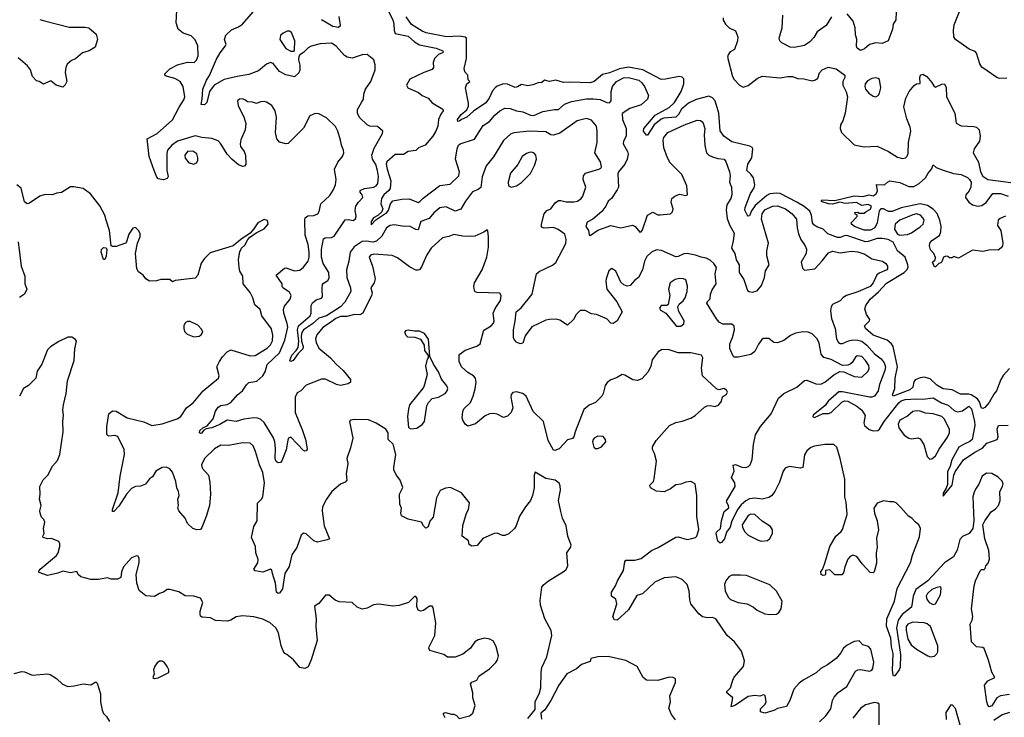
# Model space of a CAD drawing. Extents: x 2133461 to 2293071, y 753526 to 916327.
# Tile 97 of 256: x 2169967 to 2177694, y 818273 to 823750. Entities that reach past the tile are written whole.
import ezdxf

# ---------------------------------------------------------------- set-up
doc = ezdxf.new("R2010")
doc.units = 0

msp = doc.modelspace()

# ---------------------------------------------------------------- linework, layer by layer
at = {"layer": '0CON10XD'}
for points in [[(2176846.7, 823875), (2176841.7, 823748.3), (2176822, 823715), (2176815.8, 823675), (2176782.5, 823585), (2176735.9, 823564.1), (2176685, 823567.5), (2176635, 823555.8), (2176597.8, 823522.2), (2176565, 823509.2), (2176540, 823525), (2176533, 823543), (2176537, 823597), (2176525, 823630), (2176524, 823685), (2176507.4, 823737.4), (2176461.2, 823795)], [(2177445, 823508), (2177417.7, 823517.7), (2177310, 823595), (2177298.8, 823615), (2177295.7, 823665), (2177301.3, 823708.7), (2177370, 823885)], [(2172072.5, 820447.5), (2172057.5, 820372.5), (2172024.6, 820285.4), (2172015, 820274.5), (2171995, 820270.5), (2171981.1, 820281.1), (2171972.6, 820302.6), (2171973.9, 820385), (2171968.8, 820435), (2171957.9, 820467.9), (2171885, 820586.7), (2171860.5, 820610.5), (2171835, 820622.5), (2171805, 820624.4), (2171725, 820614), (2171665, 820595.8), (2171595, 820606.8), (2171538.3, 820571.7), (2171475, 820545.5), (2171431.7, 820538.3), (2171412.5, 820527.5), (2171395, 820504.2), (2171385, 820500), (2171377.5, 820505), (2171381.2, 820525), (2171405, 820545.7), (2171438.3, 820561.7), (2171484.4, 820615.6), (2171504.2, 820675.8), (2171525, 820708.2), (2171545, 820721.9), (2171595, 820729.7), (2171623.3, 820745), (2171676, 820804), (2171715, 820835.8), (2171746.2, 820883.8), (2171765, 820901.4), (2171827.8, 820912.2), (2171876.5, 820955), (2171892.7, 820985), (2171908.5, 821041.5), (2172005, 821134.6), (2172048.9, 821235), (2172071.8, 821335), (2172067.3, 821365), (2172038.9, 821445), (2172037.5, 821475), (2172045, 821500.8), (2172090, 821555), (2172097.1, 821585), (2172085, 821610), (2172033.3, 821645), (2172026.7, 821655), (2172025.9, 821675.9), (2171980, 821745), (2172045, 821800), (2172055, 821802), (2172125, 821777.5), (2172165, 821783.8), (2172193.8, 821806.2), (2172230.4, 821855), (2172238.7, 821885), (2172238.7, 821925), (2172230.8, 821985), (2172207.7, 822057.7), (2172203.8, 822175), (2172206.7, 822195), (2172229.6, 822210.4), (2172275, 822212.3), (2172305.7, 822225), (2172318.1, 822245), (2172331.4, 822305), (2172399.8, 822370.2), (2172427.4, 822412.6), (2172445, 822454.2), (2172449.7, 822495), (2172437.3, 822575), (2172465, 822632.5), (2172500.8, 822675), (2172510, 822705), (2172509.2, 822725), (2172491.4, 822765), (2172485.7, 822805), (2172464.3, 822875), (2172445, 822911.2), (2172375, 822980), (2172315, 823010.8), (2172285, 823012.5), (2172245, 822993.8), (2172195, 822898.6), (2172075, 822778.6), (2172055, 822774), (2172005, 822788.8), (2171985.8, 822815), (2171974.4, 822865), (2171981.9, 822985), (2171972, 823035), (2171946, 823075), (2171905, 823102), (2171885, 823108.8), (2171855.8, 823104.2), (2171825, 823091.2), (2171795, 823102), (2171755, 823106), (2171735, 823120.8), (2171712.7, 823127.3), (2171693.1, 823126.9), (2171677.7, 823112.3), (2171682, 823075), (2171729.5, 822979.5), (2171741.2, 822935), (2171737.5, 822885), (2171703.6, 822806.4), (2171697.5, 822775), (2171700, 822755), (2171728, 822715), (2171740, 822685), (2171741.2, 822615), (2171730.7, 822599.3), (2171717, 822597), (2171685, 822610), (2171635, 822652.5), (2171595, 822694), (2171546.9, 822775), (2171525, 822798.1), (2171475, 822818.1), (2171395.6, 822824.4), (2171345, 822836.9), (2171206.5, 822795), (2171162, 822765), (2171128.2, 822725), (2171121.2, 822698.8), (2171121.3, 822565), (2171131.7, 822518.3), (2171125, 822502.2), (2171095, 822491.5), (2171055, 822500.8), (2171043.7, 822513.7), (2171023.6, 822565), (2170982.1, 822675), (2170968.1, 822815), (2171045, 822857.3), (2171165, 822963.3), (2171217.4, 823062.6), (2171255, 823120), (2171262.9, 823145), (2171248.9, 823225), (2171225.2, 823265.2), (2171185, 823288.2), (2171117.3, 823307.3), (2171106.7, 823315), (2171106.2, 823325), (2171145.8, 823365), (2171205, 823394.5), (2171285, 823417.5), (2171335.5, 823414.5), (2171355, 823432), (2171367.9, 823465), (2171365.4, 823545), (2171345, 823592.5), (2171312.1, 823622.1), (2171250, 823645), (2171212, 823675), (2171195.7, 823725), (2171199.4, 823825)], [(2172336.5, 821886.5), (2172335.6, 821944.4), (2172351.3, 822028.7), (2172365, 822037.9), (2172415, 822040.8), (2172435, 822051.1), (2172522.6, 822177.4), (2172545, 822180.9), (2172585, 822173.3), (2172603.6, 822186.3), (2172608.6, 822205), (2172600, 822255), (2172605.2, 822284.8), (2172625, 822317.8), (2172660.9, 822355), (2172655.6, 822375), (2172638.6, 822395), (2172640, 822410), (2172673.3, 822425), (2172745, 822434.7), (2172765.4, 822445), (2172778.8, 822465), (2172782, 822518), (2172775.9, 822565), (2172762.1, 822612.1), (2172735.8, 822655), (2172731.1, 822685), (2172748.6, 822741.4), (2172814.3, 822855), (2172817.1, 822875), (2172775, 822911.4), (2172715, 822914.4), (2172695, 822923.3), (2172635, 822982.9), (2172619.1, 823015), (2172617.5, 823045), (2172650.7, 823099.3), (2172666.5, 823125), (2172668.1, 823165), (2172680.6, 823205), (2172723.3, 823265), (2172757.5, 823355), (2172757.1, 823395), (2172745.6, 823435), (2172695, 823476), (2172655, 823474.4), (2172575, 823447.5), (2172536.2, 823455), (2172515, 823469.5), (2172451.3, 823541.3), (2172414.6, 823564.6), (2172325, 823560), (2172255, 823543.2), (2172230.1, 823529.9), (2172195, 823492.9), (2172165.8, 823474.2), (2172157.7, 823462.3), (2172155.8, 823435), (2172166.2, 823393.8), (2172166.1, 823353.9), (2172158.3, 823331.7), (2172125, 823300), (2172055, 823317.5), (2172005, 823344.2), (2171955.5, 823405.5), (2171935, 823414.2), (2171905, 823401.9), (2171841.7, 823348.3), (2171765, 823320), (2171675, 823303.2), (2171570.6, 823279.4), (2171493.8, 823236.2), (2171456, 823185), (2171435, 823100), (2171418.2, 823081.8), (2171390, 823085), (2171400, 823125), (2171403.3, 823205), (2171432.9, 823275), (2171457.3, 823312.8), (2171510.5, 823439.5), (2171539.3, 823490.7), (2171583.3, 823545), (2171586.7, 823555), (2171574.2, 823595), (2171585, 823628.8), (2171630.6, 823669.4), (2171685, 823692.9), (2171716.1, 823713.9), (2171800.8, 823815)], [(2172335, 823751.5), (2172425, 823699.6), (2172468.1, 823691.9), (2172485.5, 823705), (2172473.8, 823773.8)], [(2172856.5, 823825), (2172895, 823749.2), (2172903.9, 823715), (2172905.3, 823665), (2172915, 823642.5), (2173015, 823620.6), (2173065.6, 823575.6), (2173105, 823552.5), (2173235.6, 823525.6), (2173287.5, 823505), (2173290, 823495), (2173285, 823490), (2173252.7, 823477.3), (2173222.9, 823445), (2173211.9, 823415), (2173214.4, 823375), (2173205, 823359.4), (2173138, 823335), (2173027.9, 823282.1), (2173003.8, 823235), (2173014.3, 823214.3), (2173097.4, 823177.4), (2173125, 823154.3), (2173172.5, 823135), (2173205, 823096.7), (2173288.3, 823048.3), (2173290, 823035), (2173271.9, 823008.1), (2173254.7, 822965.3), (2173248.1, 822915), (2173233.6, 822875), (2173209.1, 822835), (2173148.9, 822765), (2173096.2, 822745), (2173075, 822723.1), (2173015, 822716.2), (2172979.5, 822690.5), (2172915, 822691.8), (2172848.9, 822635), (2172844, 822615), (2172850, 822575), (2172880.2, 822485), (2172874.3, 822425), (2172865, 822408), (2172825.4, 822375), (2172806.9, 822345), (2172800.6, 822305), (2172816.9, 822265), (2172808.6, 822241.4), (2172778.3, 822211.7), (2172743.1, 822195), (2172724.4, 822164.4), (2172725, 822140), (2172761.7, 822178.3), (2172849.2, 822235), (2172861.8, 822255), (2172876, 822304), (2172895, 822327.9), (2172965, 822341.2), (2173022.4, 822342.4), (2173095, 822314.2), (2173107.4, 822322.6), (2173132.2, 822347.8), (2173265, 822447.5), (2173345, 822459.2), (2173412.9, 822525), (2173417.9, 822555), (2173387.5, 822655), (2173399.5, 822735), (2173411.2, 822765), (2173425, 822775.2), (2173535, 822811.2), (2173605, 822918.6), (2173655, 822951.5), (2173695, 823001.5), (2173735, 823035.4), (2173775, 823054.4), (2173815, 823053.6), (2173865, 823033.5), (2173915, 823026.7), (2173975, 823001.1), (2174001.4, 822998.6), (2174072, 823028), (2174165, 823044.5), (2174195, 823044.5), (2174243.4, 823086.6), (2174298.2, 823108.2)], [(2177735, 821011.9), (2177684.7, 820955.3), (2177667.3, 820925), (2177633.8, 820835), (2177611.3, 820808.7), (2177575.6, 820745), (2177541.5, 820705), (2177525, 820696.2), (2177515, 820699.5), (2177499.1, 820749.1), (2177482.7, 820772.7), (2177435.1, 820805.1), (2177415, 820810.4), (2177349.8, 820809.8), (2177285, 820843.1), (2177215, 820851.3), (2177165, 820879.6), (2177111.2, 820931.2), (2177065, 820942.5), (2177035, 820938.8), (2176995, 820921.1), (2176984.1, 820905.9), (2176976.5, 820865), (2176953.1, 820845), (2176822, 820795), (2176817.1, 820805), (2176834.3, 820855), (2176837.6, 820935), (2176854.8, 821025), (2176821.2, 821185), (2176808.9, 821205), (2176774.8, 821234.8), (2176665, 821273.1), (2176604.3, 821325), (2176598, 821345), (2176635.6, 821384.4), (2176638, 821395), (2176612.9, 821435), (2176598.8, 821478.8), (2176607.8, 821505), (2176640.3, 821555), (2176706.5, 821613.5), (2176769.6, 821680.4), (2176907.2, 821765), (2176928.7, 821785), (2176938.4, 821805), (2176938.1, 821825), (2176916.2, 821885), (2176857.1, 821935), (2176822, 822002), (2176783.1, 822023.1), (2176735, 822033.1), (2176695, 822033), (2176625, 822008.1), (2176605, 822006.7), (2176465, 822053.4), (2176444.8, 822055.2), (2176405, 822040.5), (2176385, 822040.8), (2176309.9, 822069.9), (2176273.1, 822105), (2176223, 822123), (2176198.5, 822138.5), (2176188.6, 822155), (2176180.2, 822215), (2176166.9, 822246.9), (2176123.3, 822283.3), (2176065, 822316.9), (2175935, 822384.8), (2175905, 822388.3), (2175855, 822381.6), (2175830.9, 822369.1), (2175737.7, 822292.3), (2175710, 822250), (2175695, 822210), (2175685, 822208.5), (2175675, 822217.8), (2175657.6, 822255), (2175660, 822275), (2175701.8, 822385), (2175730.8, 822429.2), (2175737.3, 822452.8), (2175725, 822509.5), (2175706.1, 822536.1), (2175673.8, 822565), (2175680.9, 822615), (2175712.5, 822665), (2175721.2, 822735), (2175715.9, 822745.9), (2175697, 822757), (2175555, 822790.9), (2175493.3, 822835), (2175465, 822876.2), (2175454.8, 823015), (2175425, 823113.8), (2175405, 823137.1), (2175375, 823148.5), (2175275, 823122.9), (2175216.1, 823093.9), (2175161.6, 823048.4), (2175138.1, 823005), (2175115, 822985.3), (2175023.3, 822976.7), (2175001.5, 822968.5), (2174946.2, 822923.8), (2174895, 822842.5), (2174885, 822842.5), (2174863.6, 822873.6), (2174864.6, 822895.4), (2174955, 822999.1), (2175065, 823061.6), (2175105, 823100.6), (2175157.6, 823185), (2175179.7, 823245), (2175178.2, 823285), (2175165, 823299.2), (2175143.1, 823303.1), (2175035, 823281.6), (2175001, 823281), (2174856.6, 823356.6), (2174743.8, 823376.2), (2174675, 823363.8), (2174595, 823332.1), (2174541.1, 823318.9), (2174475.7, 823265), (2174445, 823253.8), (2174285, 823259.6), (2174235, 823255.6), (2174175, 823274.3), (2174125, 823264.4), (2174085, 823276.2), (2174065, 823256.7), (2174035.9, 823254.1), (2173995, 823237.1), (2173955, 823231.1), (2173905, 823241.4), (2173875, 823222.5), (2173855, 823217.9), (2173795, 823244.4), (2173765, 823245.4), (2173715, 823227.5), (2173698.5, 823215), (2173677.7, 823192.3), (2173652.1, 823135), (2173625, 823096.5), (2173527.7, 823032.2), (2173475, 822983.6), (2173433.3, 822966.7), (2173415, 822952.5), (2173405, 822950), (2173403.3, 822965), (2173430.9, 823005), (2173477.1, 823042.9), (2173489.7, 823070.3), (2173490, 823095), (2173464.5, 823215.5), (2173475, 823246.7), (2173500, 823265), (2173487.5, 823277.5), (2173483.3, 823315), (2173461.7, 823341.7), (2173456.1, 823366.1), (2173473.9, 823445), (2173474.4, 823605), (2173462.8, 823612.8), (2173415, 823621.7), (2173316.2, 823615), (2173156.3, 823646.3), (2173125, 823658.5), (2173042.6, 823712.6), (2173001.1, 823771.1)], [(2176338.9, 823771.1), (2176295, 823703.1), (2176225.7, 823655), (2176199.8, 823610.2), (2176168.6, 823575), (2176125, 823547.5), (2176045, 823531.9), (2176012.5, 823535), (2175947.6, 823567.6), (2175931.2, 823585), (2175926, 823605), (2175950.8, 823685), (2175956.2, 823785)], [(2170125, 823752.2), (2170161.3, 823741.3), (2170355, 823690.8), (2170481.7, 823691.7), (2170508.8, 823685), (2170566.7, 823635), (2170578.8, 823595), (2170560, 823535), (2170512.5, 823505), (2170460.3, 823489.7), (2170405, 823443.8), (2170375, 823430), (2170339.2, 823400.8), (2170329.2, 823375), (2170324.3, 823335), (2170335.9, 823264.1), (2170325, 823237.5), (2170305, 823220), (2170252.5, 823235), (2170215, 823266.2), (2170203.3, 823266.7), (2170155, 823242.5), (2170120, 823265), (2170099.3, 823269.3), (2170068, 823305), (2170052.5, 823355), (2170027.3, 823387.3), (2169955, 823450)], [(2175486.7, 823765), (2175487.8, 823745), (2175505.3, 823715.3), (2175536, 823685), (2175585, 823662), (2175602.9, 823615), (2175601.4, 823585), (2175575.5, 823515), (2175543.5, 823496.5), (2175526.7, 823475), (2175520.5, 823455), (2175561.8, 823305), (2175575, 823280.9), (2175615, 823236.4), (2175645, 823220.6), (2175685, 823233.3), (2175755, 823287.7), (2175795, 823305.5), (2175935, 823293.2), (2175995, 823303.1), (2176032.7, 823302.7), (2176075, 823289.2), (2176120, 823285), (2176185, 823268.8), (2176212.7, 823277.3), (2176230.5, 823289.5), (2176245, 823332.5), (2176264.1, 823355.9), (2176312.5, 823377.5), (2176375, 823364.4), (2176443, 823313), (2176443.3, 823295), (2176426.9, 823265), (2176426.6, 823236.6), (2176453.2, 823183.2), (2176464.1, 823144.1), (2176444.5, 823015), (2176426.4, 822955), (2176408.9, 822925), (2176405.7, 822895), (2176416.2, 822865), (2176515, 822767.5), (2176595, 822751.4), (2176695, 822756), (2176785, 822715.6), (2176855, 822671.5), (2176895, 822660.4), (2176918.8, 822665), (2176932.8, 822677.2), (2176940.7, 822699.3), (2176942.3, 822785), (2176960.4, 822875), (2176955.4, 822905), (2176929.1, 822970.9), (2176906.2, 823065), (2176921.2, 823135), (2176946.7, 823185), (2176986.1, 823233.9), (2177005, 823246.7), (2177035, 823250), (2177031.2, 823295), (2177037.5, 823315), (2177055, 823321.2), (2177085, 823304), (2177126.2, 823256.2), (2177139.7, 823229.7), (2177155, 823219.2), (2177205, 823244), (2177225, 823246), (2177237.3, 823217.3), (2177241.2, 823145), (2177306.2, 823015), (2177316.2, 822936.2), (2177355, 822917.5), (2177455, 822912.5), (2177475.5, 822905.5), (2177496, 822885), (2177504, 822835), (2177500, 822795), (2177456.2, 822735), (2177450, 822705), (2177492.1, 822632.1), (2177507.9, 822555), (2177525, 822521.2), (2177565, 822494.7), (2177745, 822472.7)], [(2172115, 823502.5), (2172122.5, 823507.5), (2172126.2, 823585), (2172100.3, 823650.3), (2172085, 823660), (2172065, 823658.5), (2172035, 823644.4), (2172013.3, 823625), (2172009.1, 823595), (2172055, 823524.2), (2172095, 823503.8), (2172115, 823502.5)], [(2177715, 823290), (2177655, 823289.4), (2177635, 823295.6), (2177517.3, 823377.3), (2177502.4, 823402.4), (2177475.7, 823485.7), (2177465, 823498.8), (2177445, 823508)], [(2174298.2, 823108.2), (2174415, 823127.6), (2174469.3, 823129.3), (2174522.1, 823122.1), (2174575, 823098.9), (2174595, 823098), (2174608.1, 823111.9), (2174607.7, 823185), (2174620, 823225), (2174650.9, 823265), (2174705, 823292.4), (2174745.2, 823295.2), (2174825, 823274.6), (2174849.5, 823255), (2174870, 823225), (2174900.8, 823155), (2174894.2, 823125), (2174845, 823081.5), (2174755, 823051.9), (2174695.8, 823014.2), (2174698.8, 822965), (2174725.4, 822894.6), (2174725.4, 822834.6), (2174706.7, 822795), (2174703.8, 822775), (2174737.8, 822715), (2174741.9, 822695), (2174734.4, 822655), (2174715, 822616.2), (2174667.1, 822555), (2174661.1, 822538.9), (2174665.6, 822435), (2174657.1, 822412.9), (2174612, 822345), (2174586, 822325), (2174567.1, 822285), (2174536.5, 822245), (2174465, 822183.8), (2174419.6, 822160.4), (2174411.1, 822125), (2174430.8, 822095), (2174435, 822060), (2174445, 822054.4), (2174503.2, 822096.8), (2174605, 822133.8), (2174685, 822116.3), (2174775, 822136.5), (2174797.5, 822125), (2174835, 822081.2), (2174845, 822083.8), (2174855, 822101.2), (2174895, 822216.2), (2174935, 822238.1), (2174975, 822218.9), (2174993.2, 822216.8), (2175075, 822226), (2175089.4, 822240.6), (2175094.4, 822265), (2175080, 822315), (2175085, 822345.8), (2175108, 822365), (2175145, 822380), (2175195, 822370), (2175207.5, 822375), (2175201.9, 822445), (2175163.5, 822535), (2175073.1, 822625), (2175049.6, 822665), (2175021.3, 822745), (2175017.5, 822805), (2175022.3, 822825), (2175052.9, 822865), (2175185, 822924.6), (2175285, 822961.9), (2175308.6, 822958.6), (2175327.1, 822945), (2175344.5, 822895), (2175338.9, 822845), (2175343.1, 822763.1), (2175357.5, 822705), (2175375.6, 822685.6), (2175405, 822673.3), (2175445, 822660.6), (2175495, 822654), (2175507.6, 822637.6), (2175537.1, 822555), (2175542.2, 822525), (2175536.7, 822475), (2175551.9, 822435), (2175555.6, 822375), (2175548.1, 822345), (2175515.7, 822295), (2175512.2, 822257.8), (2175519.1, 822189.1), (2175538.3, 822138.3), (2175573.3, 822075), (2175566.7, 822013.3), (2175553.1, 821955), (2175579.6, 821915), (2175590.5, 821865), (2175612.8, 821825), (2175614.4, 821765), (2175650.7, 821710.7), (2175678.8, 821625), (2175692.5, 821615), (2175715, 821610.8), (2175755, 821620), (2175788.3, 821661.7), (2175810.8, 821725), (2175821.2, 821778.8), (2175848.8, 821825), (2175830, 821895), (2175830.8, 821935), (2175843.3, 821995), (2175787.5, 822185), (2175794, 822225), (2175815, 822256.8), (2175875, 822285.9), (2175915, 822287.6), (2175976.7, 822265), (2176030, 822225), (2176062.7, 822185), (2176068, 822115), (2176078.3, 822068.3), (2176096.9, 822025), (2176132.5, 821975), (2176141.7, 821948.3), (2176139.4, 821915), (2176099.2, 821845), (2176109.7, 821799.7), (2176125, 821782.5), (2176206, 821795), (2176264.6, 821855.4), (2176315, 821919.2), (2176345, 821933.1), (2176405, 821920.4), (2176495, 821933.5), (2176545, 821926.7), (2176598.8, 821908.8), (2176655, 821871.8), (2176739.2, 821855), (2176764.4, 821835), (2176776.7, 821815), (2176778.6, 821795), (2176772.5, 821785), (2176710.9, 821759.2), (2176693.9, 821746.1), (2176665, 821682.9), (2176641.1, 821655), (2176545, 821613.6), (2176456, 821585), (2176430.5, 821569.5), (2176405, 821543.1), (2176347, 821513), (2176335.8, 821495), (2176331.1, 821465), (2176338.8, 821405), (2176365.4, 821325), (2176376.2, 821245), (2176392.9, 821215), (2176405, 821208.2), (2176425, 821208.7), (2176471.5, 821228.5), (2176505.2, 821235.2), (2176545, 821234.8), (2176576.1, 821226.1), (2176615.7, 821195.7), (2176675, 821127.1), (2176727.9, 821087.9), (2176750.9, 821055), (2176761.2, 821025), (2176756.3, 820995), (2176714.3, 820885.7), (2176703.1, 820835), (2176675.9, 820794.1), (2176655, 820785.5), (2176635, 820785.4), (2176425, 820827.8), (2176395, 820827.5), (2176311.4, 820755), (2176288.6, 820721.4), (2176194.6, 820645.4), (2176191.4, 820631.4), (2176205, 820626), (2176273, 820657), (2176315, 820658), (2176335, 820666), (2176420.8, 820749.2), (2176442.7, 820757.3), (2176465, 820755.4), (2176535.5, 820715.5), (2176575.4, 820685), (2176602.7, 820642.7), (2176590.8, 820585), (2176597.6, 820565), (2176632.8, 820532.8), (2176665, 820521.4), (2176700.8, 820525), (2176715.3, 820534.7), (2176751.8, 820595), (2176865, 820742.2), (2176885, 820757.3), (2176915, 820767.6), (2177005, 820774.3), (2177055, 820769.5), (2177135, 820781.1), (2177201.6, 820741.6), (2177254.5, 820724.5), (2177301.7, 820681.7), (2177327.8, 820672.2), (2177365, 820678.2), (2177416.7, 820715), (2177437.7, 820695), (2177460.4, 820595), (2177461.8, 820565), (2177442.3, 820455), (2177422.7, 820437.3), (2177374.4, 820414.4), (2177337.1, 820392.9), (2177281.3, 820295), (2177269.1, 820245), (2177249.2, 820200.8), (2177248.1, 820101.9), (2177238.5, 820071.5), (2177215, 820032.5), (2177215, 820010), (2177286.1, 820095), (2177298.9, 820175), (2177309.2, 820200.8), (2177375, 820293.3), (2177463.1, 820355), (2177522.2, 820385), (2177555.6, 820424.4), (2177636.8, 820453.2), (2177644.6, 820475), (2177637.8, 820535), (2177647.3, 820562.7), (2177725, 820567.3)], [(2176685, 823144.4), (2176704.6, 823155.4), (2176715, 823172.5), (2176724.7, 823215), (2176715, 823280), (2176705, 823289.4), (2176685, 823293.8), (2176655, 823288.9), (2176620.3, 823269.7), (2176601.2, 823245), (2176598.5, 823225), (2176605, 823203.3), (2176631.9, 823171.9), (2176665, 823148.9), (2176685, 823144.4)], [(2177735, 818450.8), (2177665, 818442.3), (2177635.2, 818424.8), (2177595, 818362.9), (2177575, 818355.6), (2177565, 818367.1), (2177556.1, 818395), (2177539.6, 818525), (2177565, 818558.5), (2177620, 818585), (2177596, 818626), (2177568.9, 818721.1), (2177535, 818813.8), (2177525, 818820), (2177475.8, 818825.8), (2177437.5, 818865), (2177426.9, 819005), (2177441.9, 819035), (2177446.5, 819065), (2177435.5, 819125), (2177458.1, 819305), (2177469.2, 819345), (2177505, 819423.3), (2177515, 819432.5), (2177537, 819433), (2177545, 819440), (2177548.3, 819461.7), (2177566.1, 819483.9), (2177576.7, 819515), (2177573, 819583), (2177540, 819675), (2177526.7, 819785), (2177540, 819815), (2177590, 819885), (2177625, 819908.9), (2177647.9, 819935), (2177660.4, 819975), (2177658.6, 820045), (2177681.1, 820085), (2177684.4, 820105), (2177676.1, 820126.1), (2177645, 820158.1), (2177596.2, 820186.2), (2177555, 820189.6), (2177519.5, 820165), (2177495, 820103.3), (2177468, 820065), (2177455, 820032.5), (2177446, 820005), (2177456, 819815), (2177446.7, 819755), (2177417.5, 819715), (2177366.4, 819693.6), (2177345, 819670), (2177324.4, 819585), (2177295, 819531.9), (2177224.5, 819485.5), (2177093.5, 819345), (2177000, 819275), (2176978.5, 819225), (2176965, 819137.1), (2176891.3, 819078.7), (2176860.2, 819035), (2176848.3, 818975), (2176878.7, 818765), (2176875.7, 818664.3), (2176869.2, 818645), (2176835, 818598.8), (2176825, 818597.5), (2176822.7, 818602.7), (2176816.6, 818643.4), (2176822.5, 818775), (2176808.2, 818825), (2176802.7, 818895), (2176769.2, 818989.2), (2176771.3, 819045), (2176831.5, 819185), (2176853.1, 819285), (2176958.2, 819485), (2176972.3, 819545), (2177029.6, 819690.4), (2177037.3, 819755), (2177024.5, 819784.5), (2176996, 819805), (2176967.4, 819837.4), (2176941.7, 819851.7), (2176881.2, 819921.2), (2176845.6, 819955.6), (2176825.6, 819965.6), (2176795, 819964.3), (2176745, 819973.3), (2176696.2, 819955), (2176671.2, 819915), (2176674.1, 819875.9), (2176696.5, 819815), (2176706.2, 819745), (2176691.7, 819678.3), (2176696.7, 819605), (2176687.5, 819565), (2176691.7, 819481.7), (2176672.5, 819415), (2176665, 819407.5), (2176640.7, 819410.7), (2176578.3, 819478.3), (2176535.7, 819535.7), (2176505, 819546.2), (2176484.1, 819535.9), (2176466.4, 819513.6), (2176442, 819455), (2176431.7, 819408.3), (2176418.3, 819391.7), (2176365, 819392.5), (2176325, 819430), (2176290, 819425), (2176290, 819395), (2176285, 819390), (2176273.6, 819386.4), (2176256.2, 819395), (2176253.3, 819416.7), (2176266.7, 819433.3), (2176284.1, 819475.9), (2176326, 819615), (2176370.8, 819695), (2176415, 819732.5), (2176425, 819748), (2176459.6, 819865), (2176452.8, 819962.8), (2176443.5, 820005), (2176443.4, 820143.4), (2176405.8, 820304.2), (2176379.2, 820395), (2176357.5, 820415), (2176285, 820415.5), (2176205, 820401.2), (2176175, 820390), (2176145, 820365.8), (2176126, 820334), (2176113.8, 820235), (2176095, 820228.6), (2176005, 820241.1), (2175975, 820228.1), (2175959.6, 820205), (2175930.6, 820119.4), (2175893.9, 820045), (2175867.2, 820012.8), (2175845, 819998.2), (2175795, 819986.6), (2175735, 819992.1), (2175695, 819988), (2175666.8, 819973.2), (2175629.2, 819940.8), (2175602.8, 819907.2), (2175554.6, 819815.4), (2175542.9, 819765), (2175514.8, 819725.2), (2175497.1, 819672.9), (2175475, 819645.8), (2175465, 819640), (2175446.2, 819656.2), (2175431.8, 819715), (2175435, 819725.6), (2175466.1, 819755), (2175473.9, 819815), (2175495, 819888.8), (2175532.7, 819917.3), (2175530.8, 819935), (2175513.3, 819963.3), (2175516.7, 819975), (2175581.5, 820085), (2175580, 820115), (2175554.3, 820155), (2175574.2, 820205), (2175566.4, 820253.6), (2175585, 820258.8), (2175635, 820237.1), (2175665, 820232.9), (2175687.6, 820242.4), (2175700, 820255), (2175714.3, 820295.7), (2175726, 820415), (2175740.5, 820489.5), (2175780, 820555), (2175864.2, 820655), (2175922.1, 820777.9), (2175963.3, 820815), (2176065, 820864), (2176125, 820916), (2176145, 820920), (2176215, 820890), (2176255, 820888.2), (2176286.4, 820903.7), (2176355, 820961.5), (2176402.9, 820987.1), (2176435, 820984.2), (2176515, 820948.5), (2176575, 820944.4), (2176625, 820991.4), (2176634.5, 821015), (2176630.9, 821035), (2176605.3, 821075), (2176575, 821105.5), (2176540, 821110), (2176525, 821100), (2176500.6, 821059.4), (2176485, 821046), (2176465, 821036.2), (2176425, 821033.8), (2176335, 821082.1), (2176278.2, 821098.2), (2176257.5, 821125), (2176240.5, 821210.5), (2176226.4, 821245), (2176185, 821282.9), (2176155.5, 821295.5), (2176115, 821299.2), (2176055, 821290), (2176015, 821270), (2175965, 821230), (2175915, 821212.2), (2175884.6, 821214.6), (2175845, 821247.3), (2175802.6, 821247.4), (2175790.5, 821239.5), (2175765, 821202.9), (2175735, 821144), (2175705, 821120), (2175605, 821101.2), (2175575, 821101.2), (2175565, 821107.5), (2175539.1, 821169.1), (2175539.5, 821205), (2175561.1, 821255), (2175576.9, 821315), (2175574.2, 821344.2), (2175555, 821360), (2175485, 821360.6), (2175456.3, 821376.3), (2175435, 821400), (2175360.6, 821525), (2175363.7, 821536.3), (2175385, 821558.8), (2175388.7, 821595), (2175400.7, 821629.3), (2175432.9, 821675), (2175423.7, 821753.7), (2175434.6, 821805), (2175415, 821835.6), (2175385, 821861.5), (2175355, 821876.7), (2175315, 821884.5), (2175271.9, 821901.9), (2175205, 821913.4), (2175179.5, 821910.5), (2175135, 821889.6), (2175115, 821888.9), (2175005, 821938.5), (2174965, 821942.1), (2174925, 821923.8), (2174889.5, 821890.5), (2174869.1, 821855), (2174853.6, 821785), (2174824.5, 821725.5), (2174794, 821705), (2174757.7, 821662.3), (2174735, 821658), (2174707.5, 821667.5), (2174685, 821688), (2174645, 821774.2), (2174615, 821797.5), (2174591.7, 821778.3), (2174569.6, 821715), (2174566.2, 821695), (2174575.5, 821635), (2174652.9, 821535), (2174696, 821455), (2174656, 821385), (2174625, 821364.2), (2174605, 821366), (2174575, 821400), (2174495, 821436.2), (2174455, 821440), (2174405, 821465.8), (2174366.1, 821466.1), (2174334.4, 821435.6), (2174312, 821395), (2174265, 821351.2), (2174205, 821392), (2174175, 821399.2), (2174125, 821397.1), (2174095, 821390), (2173985, 821338.8), (2173935, 821267.5), (2173915, 821211.2), (2173895, 821203.8), (2173865, 821218.8), (2173847.7, 821237.7), (2173841.2, 821255), (2173841.4, 821315), (2173856.1, 821383.9), (2173864.4, 821455), (2173901.9, 821488.1), (2173988.5, 821595), (2174023.9, 821755), (2174045, 821773.6), (2174147.1, 821822.9), (2174175, 821844.5), (2174253.9, 821993.9), (2174256.9, 822025), (2174245.8, 822065), (2174192.4, 822102.4), (2174155, 822117.8), (2174083.3, 822113.3), (2174061.9, 822121.9), (2174061.1, 822145), (2174082.9, 822225), (2174105, 822251.4), (2174135.7, 822265), (2174168.8, 822311.2), (2174195, 822330), (2174215, 822331.2), (2174255, 822319.6), (2174315, 822319.1), (2174345, 822324.4), (2174374.2, 822345), (2174387.1, 822365), (2174409.5, 822435), (2174388.1, 822495), (2174390.8, 822525), (2174407.5, 822545), (2174512.6, 822577.4), (2174528, 822585), (2174534.1, 822595.9), (2174525, 822633.8), (2174481.1, 822705), (2174498.5, 822785), (2174499.6, 822875), (2174493.3, 822915), (2174455, 822960), (2174415, 822974.4), (2174343, 822957), (2174205, 822860), (2174156.4, 822843.6), (2174135, 822846.7), (2174095, 822868.2), (2173965, 822873.9), (2173845, 822862.1), (2173818.3, 822851.7), (2173765, 822802), (2173685, 822674), (2173628.7, 822601.3), (2173595.9, 822515), (2173585, 822432), (2173565, 822416.5), (2173521.1, 822398.9), (2173465, 822326), (2173428.2, 822261.8), (2173385, 822247.1), (2173315, 822281.8), (2173265, 822271.8), (2173216.7, 822233.3), (2173180.9, 822189.2), (2173115, 822165.5), (2173095, 822099.2), (2173075, 822102.3), (2173025, 822128.1), (2172985, 822126.7), (2172905, 822140), (2172875, 822135.3), (2172845.4, 822115), (2172808.7, 822051.3), (2172768.3, 822011.7), (2172738, 822002), (2172685, 822011.9), (2172655, 822007.9), (2172592.9, 821967.1), (2172561.2, 821925), (2172551.1, 821855), (2172532.3, 821785), (2172535.7, 821725), (2172562.7, 821645), (2172566.4, 821615), (2172518.9, 821531.1), (2172484.8, 821495), (2172375, 821423.6), (2172313.4, 821406.6), (2172265, 821362.8), (2172195.2, 821314.8), (2172182, 821295), (2172176.3, 821265), (2172178.9, 821225), (2172191.8, 821185), (2172188.6, 821165), (2172151.7, 821128.3), (2172114, 821075), (2172096.2, 821066.2), (2172088.8, 821068.8), (2172086, 821075), (2172101.5, 821115), (2172138.1, 821151.9), (2172151.5, 821175), (2172157.5, 821225), (2172147.3, 821315), (2172154.2, 821345), (2172247.1, 821425), (2172253.5, 821445), (2172253.9, 821505), (2172265, 821527.7), (2172295, 821549.3), (2172335.3, 821564.7), (2172344.4, 821575), (2172340, 821635), (2172344.4, 821675), (2172385, 821703.1), (2172395, 821721.2), (2172392.7, 821765), (2172349.6, 821835), (2172336.5, 821886.5)], [(2171335, 822614.4), (2171354.5, 822625.5), (2171365.5, 822645), (2171366.4, 822665), (2171356.9, 822696.9), (2171326.7, 822716.7), (2171284, 822715), (2171262.5, 822687.5), (2171265, 822662), (2171295, 822625.6), (2171335, 822614.4)], [(2173825, 822434), (2173865, 822445.8), (2173905, 822471.1), (2173975, 822541.4), (2174008, 822605), (2174024, 822655), (2174018, 822685), (2174005, 822702), (2173985, 822710), (2173965, 822706), (2173945, 822700), (2173910, 822675), (2173876.3, 822613.7), (2173820, 822545), (2173799.2, 822475), (2173804.3, 822444.3), (2173825, 822434)], [(2177703.8, 822206.2), (2177661, 822189), (2177647.1, 822175), (2177640, 822135), (2177665.5, 822095), (2177682.5, 821995), (2177680, 821975), (2177670.5, 821959.5), (2177645, 821940), (2177585, 821942), (2177525, 821930.8), (2177445, 821940.8), (2177335, 821877.5), (2177295, 821890), (2177285, 821880), (2177265, 821880), (2177251.7, 821891.7), (2177235, 821893.3), (2177217.5, 821885), (2177205, 821850), (2177195, 821840), (2177180, 821835), (2177155, 821810), (2177145, 821810), (2177130, 821845), (2177152.5, 821865), (2177153, 821883), (2177140, 821915), (2177115, 821942.5), (2177105.7, 821975), (2177110, 821995), (2177124.2, 822015), (2177184.4, 822055), (2177196.6, 822083.4), (2177199.5, 822125), (2177188.2, 822175), (2177167.2, 822227.2), (2177135, 822262.9), (2177091.8, 822291.8), (2177035, 822303.1), (2176885, 822272.5), (2176814, 822244), (2176785, 822243.3), (2176745, 822264), (2176725, 822263.8), (2176711.7, 822248.3), (2176695.5, 822154.5), (2176678.1, 822115), (2176645, 822096.9), (2176595, 822096.9), (2176518.8, 822125), (2176495, 822143.3), (2176493.3, 822155), (2176540, 822205), (2176538.3, 822218.3), (2176525, 822220), (2176520, 822235), (2176545, 822240), (2176555, 822230), (2176595, 822230), (2176610, 822245), (2176645, 822262.5), (2176652.5, 822285), (2176625, 822298), (2176575, 822290), (2176533.9, 822313.9), (2176445, 822305.8), (2176402, 822318), (2176345, 822302), (2176315, 822302.9), (2176265, 822320), (2176257.5, 822325), (2176262.5, 822335), (2176365, 822329.2), (2176515, 822365.7), (2176585, 822362), (2176634, 822376), (2176665, 822366.7), (2176687.7, 822382.3), (2176700, 822405), (2176690, 822455), (2176755, 822453.3), (2176776.7, 822475), (2176795, 822483.8), (2176875, 822470.8), (2176945, 822439.4), (2176985, 822441.4), (2177025, 822463.8), (2177075, 822508.8), (2177096, 822545), (2177123.3, 822575), (2177135, 822610), (2177160, 822590), (2177215, 822569.4), (2177295, 822542.5), (2177355, 822534.4), (2177405, 822510), (2177421.4, 822495), (2177433.4, 822473.4), (2177432.2, 822435), (2177418.1, 822405), (2177392.9, 822375), (2177389.5, 822355), (2177416.2, 822316.2), (2177445.2, 822295.2), (2177485, 822287), (2177517.8, 822292.2), (2177552.1, 822315), (2177605, 822384.4), (2177665, 822384.7), (2177725, 822364.6)], [(2171805, 822106.7), (2171776.7, 822073.3), (2171703.3, 822025), (2171642.5, 821975), (2171461.2, 821918.8), (2171418, 821875), (2171392.4, 821837.6), (2171364, 821745), (2171345, 821721.2), (2171186.7, 821703.3), (2171165, 821692.5), (2171145, 821710), (2171075, 821710), (2171041.7, 821698.3), (2170987, 821697), (2170957.5, 821715), (2170936.7, 821745), (2170900.3, 821770.3), (2170887.5, 821795), (2170875.7, 821915), (2170891.4, 821995), (2170911.9, 822045), (2170911.7, 822071.7), (2170900, 822095), (2170875, 822117.1), (2170855, 822112.5), (2170823.9, 822066.1), (2170806, 822005), (2170796.2, 821995), (2170725, 821968), (2170695, 821968.8), (2170683.8, 821975), (2170670.8, 822095), (2170645.7, 822175.7), (2170635.6, 822215.6), (2170595, 822287.5), (2170522, 822382), (2170465, 822423.3), (2170393, 822437), (2170365, 822436.7), (2170295, 822393.3), (2170255, 822388.8), (2170225, 822373.8), (2170166.1, 822376.1), (2170125, 822363.8), (2170045, 822310), (2170025, 822303.3), (2170005, 822320), (2169978.3, 822428.3), (2169945, 822452.5)], [(2176875, 822058.5), (2176935, 822064.6), (2176965, 822076.8), (2177035, 822122.5), (2177057.8, 822145), (2177064.2, 822175), (2177055.2, 822195.2), (2177035.7, 822215.7), (2177005, 822224.8), (2176975, 822217.8), (2176875, 822174.8), (2176838.6, 822145), (2176831.3, 822105), (2176855.4, 822065.4), (2176875, 822058.5)], [(2173955, 818263.3), (2174011.4, 818335), (2174012.5, 818395), (2174046.2, 818463.8), (2174056.5, 818505), (2174059.1, 818625), (2174065.4, 818665), (2174105, 818746.7), (2174142, 818915), (2174138.8, 818955), (2174088, 819045), (2174054.5, 819154.5), (2174051.3, 819188.7), (2174063.8, 819295), (2174077, 819313), (2174117.5, 819345), (2174240.5, 819419.5), (2174255.8, 819434.2), (2174267.7, 819462.3), (2174262, 819565), (2174289.2, 819605), (2174294.2, 819625), (2174269.2, 819695), (2174255.8, 819775.8), (2174226.2, 819835), (2174212.5, 819887.5), (2174196.7, 819975), (2174210, 820055), (2174209.3, 820089.3), (2174200.7, 820110.7), (2174170, 820135), (2174095, 820148), (2174013.3, 820196.7), (2174003.8, 820175), (2174004.3, 820075), (2173992.5, 820015), (2173975.7, 819974.3), (2173936.2, 819925), (2173889.3, 819850.7), (2173864.3, 819775.7), (2173850, 819755), (2173805, 819713.8), (2173775, 819700.8), (2173755, 819700), (2173715, 819718.1), (2173690, 819715), (2173602.4, 819677.6), (2173557, 819623), (2173515, 819616.7), (2173495, 819630), (2173488.3, 819658.3), (2173438.8, 819695), (2173445, 819780), (2173472.5, 819875), (2173489.2, 819905), (2173496.4, 819956.4), (2173435, 820035.7), (2173346.9, 820076.9), (2173307.7, 820072.3), (2173266.7, 820053.3), (2173236.9, 819995), (2173212.5, 819845), (2173186.4, 819813.6), (2173172, 819768), (2173155, 819758.8), (2173136.2, 819775), (2173120, 819805), (2173015, 819827.5), (2172963.8, 819855), (2172958.8, 819875), (2172963.8, 819915), (2172951.2, 819945), (2172947.5, 820025), (2172973, 820077), (2172954, 820135), (2172924.2, 820174.2), (2172904.4, 820214.4), (2172902.5, 820235), (2172920, 820335), (2172897, 820417), (2172860, 820455), (2172858, 820505), (2172840, 820535), (2172763.4, 820583.4), (2172705, 820608.1), (2172595, 820611.9), (2172564.1, 820605.9), (2172556.2, 820595), (2172580.5, 820465), (2172562.7, 820387.3), (2172534.4, 820305), (2172541.4, 820265), (2172528.1, 820185), (2172534, 820135), (2172521.3, 820118.7), (2172485, 820102.2), (2172416, 820045), (2172374.4, 819985), (2172344.5, 819925), (2172341.5, 819895), (2172355.5, 819775), (2172397.5, 819675), (2172380, 819665), (2172305, 819647.5), (2172275, 819658), (2172215, 819713.3), (2172195, 819717.5), (2172177, 819703), (2172142.5, 819605), (2172101.9, 819548.1), (2172082.2, 819457.8), (2172048.3, 819401.7), (2172029.6, 819280.4), (2172005, 819247.1), (2171995, 819243.8), (2171982.5, 819255), (2171974.4, 819325), (2171951.9, 819401.9), (2171945, 819427.5), (2171935, 819436.2), (2171875, 819412.5), (2171815, 819422), (2171803.8, 819435), (2171836.2, 819485), (2171837.7, 819512.3), (2171821.2, 819565), (2171816.4, 819613.6), (2171786.7, 819685), (2171805, 819770), (2171830, 819815), (2171832.5, 819955), (2171865, 819984.2), (2171875, 820003.3), (2171887.1, 820115), (2171875.4, 820195), (2171847.8, 820255), (2171818.9, 820358.9), (2171799.4, 820405), (2171775, 820424.4), (2171715, 820427.8), (2171605, 820406.9), (2171545, 820408.5), (2171495, 820380.5), (2171418.1, 820305), (2171394.4, 820255), (2171400, 820230), (2171448.1, 820175), (2171459.1, 820119.1), (2171464.3, 820025), (2171455.6, 819935), (2171430.3, 819849.7), (2171395.9, 819764.1), (2171385, 819747.5), (2171356.4, 819743.6), (2171325.9, 819755.9), (2171283.8, 819795), (2171265, 819837.5), (2171216.7, 819895), (2171207.5, 819915), (2171212.5, 819935), (2171208.8, 819985), (2171218, 820015), (2171214, 820045), (2171200, 820075), (2171191.2, 820125), (2171167.3, 820197.3), (2171144.1, 820224.1), (2171117.7, 820237.7), (2171085, 820233.8), (2171035.8, 820204.2), (2171008.8, 820161.2), (2170986.1, 820143.9), (2170955, 820104), (2170915, 820086.7), (2170875, 820083.8), (2170845, 820068), (2170805, 820025.8), (2170745, 819930.8), (2170705, 819887.5), (2170695, 819887.5), (2170694.5, 819904.5), (2170739.2, 820035), (2170755.5, 820165), (2170790, 820335), (2170787.5, 820375), (2170736.7, 820476.7), (2170715, 820485.8), (2170665, 820480), (2170652.1, 820492.1), (2170650, 820555), (2170666.7, 820655), (2170695, 820678.8), (2170725, 820677.5), (2170811.2, 820625), (2170941.8, 820591.8), (2171005, 820564.5), (2171085, 820575.6), (2171203.3, 820615), (2171231.2, 820635), (2171277.3, 820702.7), (2171328.3, 820741.7), (2171408, 820835), (2171526, 820935), (2171532, 820955), (2171514.3, 821025), (2171535.6, 821065), (2171558, 821102), (2171595, 821142), (2171625, 821158.6), (2171775, 821110.8), (2171815, 821113.8), (2171908.8, 821171.2), (2171935, 821196.2), (2171952.2, 821227.8), (2171953.8, 821273.8), (2171942.4, 821322.4), (2171868.6, 821425), (2171854.2, 821475), (2171812.2, 821512.2), (2171796.2, 821566.2), (2171775, 821608), (2171721.2, 821675), (2171719.4, 821735), (2171696, 821775), (2171689.2, 821805), (2171684.2, 821865.8), (2171693.9, 821926.1), (2171707.5, 821955), (2171735, 821980), (2171756.4, 822023.6), (2171770.7, 822039.3), (2171823.8, 822076.2), (2171885, 822108.8), (2171916.7, 822145), (2171913, 822173), (2171885, 822180), (2171836.7, 822155), (2171805, 822106.7)], [(2176245, 818238), (2176294.3, 818285), (2176331.9, 818338.1), (2176344.6, 818405.4), (2176358.3, 818431.7), (2176391.4, 818468.6), (2176457.1, 818515), (2176525, 818634), (2176545, 818645.7), (2176565, 818648.6), (2176635, 818634.2), (2176655, 818643.8), (2176662.5, 818655), (2176670, 818705), (2176647.2, 818807.2), (2176629.5, 818829.5), (2176585, 818842), (2176555, 818873.8), (2176515, 818868.8), (2176460.9, 818839.1), (2176432, 818815), (2176411.7, 818778.3), (2176375.8, 818734.2), (2176307.5, 818685), (2176253.2, 818656.8), (2176218.7, 818621.3), (2176116.2, 818565), (2176085, 818541.4), (2176043.1, 818495), (2176012.2, 818405), (2175985, 818358), (2175915, 818341.4), (2175885, 818325.7), (2175815, 818306), (2175780, 818315), (2175781.7, 818338.3), (2175817.5, 818375), (2175826.4, 818393.6), (2175817.5, 818445), (2175805, 818450), (2175775, 818440), (2175735, 818443.3), (2175685, 818436), (2175585, 818368), (2175550, 818355), (2175563.8, 818425), (2175517.5, 818465), (2175517.5, 818475), (2175545.9, 818504.1), (2175562.5, 818565), (2175575, 818586.7), (2175647.6, 818672.4), (2175654.6, 818715.4), (2175630.9, 818790.9), (2175575.7, 818865.7), (2175520, 818915), (2175430, 819045), (2175405, 819057.5), (2175365, 819053.3), (2175325, 819062.5), (2175296.7, 819085), (2175234.2, 819165), (2175226, 819195), (2175220.8, 819265), (2175204.2, 819315), (2175165.4, 819355.4), (2175115, 819375.4), (2175025, 819367.5), (2174951.1, 819335), (2174855, 819242.5), (2174810.5, 819229.5), (2174745, 819117.1), (2174655, 819036.5), (2174635, 819037.1), (2174620.6, 819060.6), (2174653.8, 819165), (2174645, 819200.8), (2174612, 819225), (2174610.6, 819255), (2174643.5, 819305), (2174657.9, 819345), (2174705.3, 819424.7), (2174715.7, 819494.3), (2174725, 819506.2), (2174795, 819505.5), (2174845, 819519.6), (2174926.5, 819583.5), (2174978.8, 819605), (2175115, 819686), (2175135, 819690), (2175205, 819670), (2175243, 819677), (2175270, 819685), (2175281.2, 819695), (2175297.7, 819747.7), (2175280.3, 819850.3), (2175281.2, 820015), (2175266.7, 820105), (2175235, 820123.3), (2175195, 820120), (2175155, 820103.8), (2175115, 820096.7), (2175074.1, 820065.9), (2175025, 820043.8), (2174965, 820048.8), (2174917.5, 820075), (2174913.3, 820095), (2174940, 820125), (2174946.1, 820143.9), (2174964, 820285), (2174948.8, 820345), (2174934, 820375), (2174933.9, 820396.1), (2174961.2, 820445), (2175066.7, 820565), (2175115, 820588.6), (2175165, 820597.5), (2175235, 820622), (2175267.3, 820642.7), (2175341.7, 820708.3), (2175362.7, 820717.3), (2175385, 820721.4), (2175425, 820713.5), (2175454.3, 820725), (2175473.5, 820755), (2175482.4, 820787.6), (2175515, 820810), (2175522.5, 820825), (2175515, 820842), (2175494.1, 820854.1), (2175455, 820844.3), (2175435, 820852.5), (2175326.7, 820955), (2175318.9, 821015), (2175328.6, 821095), (2175318.8, 821115), (2175235, 821134), (2175135, 821133.3), (2175055, 821160), (2175005, 821158), (2174978.8, 821141.2), (2174930.2, 821079.8), (2174920.3, 821029.7), (2174900, 820985), (2174850.4, 820929.6), (2174815, 820917.8), (2174778.6, 820921.4), (2174715, 820959.4), (2174695, 820964.3), (2174651.7, 820938.3), (2174605, 820922), (2174577.3, 820902.7), (2174561.2, 820878.8), (2174546, 820815), (2174535, 820793.3), (2174485, 820743.8), (2174435, 820723.8), (2174395, 820690), (2174326.9, 820515), (2174315.5, 820475), (2174305, 820462), (2174265, 820450), (2174200.5, 820379.5), (2174167, 820367), (2174155, 820370), (2174113.5, 820445), (2174078.5, 820595), (2173996.2, 820675), (2173942.5, 820795), (2173915, 820815.7), (2173865, 820827.5), (2173837.3, 820822.7), (2173825, 820807.5), (2173822.2, 820785), (2173838.3, 820701.7), (2173825, 820666.2), (2173795, 820638), (2173765, 820626.2), (2173713.8, 820653.8), (2173685, 820658.8), (2173655.3, 820654.7), (2173621.1, 820638.9), (2173542.9, 820577.1), (2173485, 820557.5), (2173463.4, 820573.4), (2173443.6, 820605), (2173439.6, 820625), (2173444.6, 820675), (2173453.3, 820695), (2173504.6, 820745), (2173526.6, 820795), (2173541.1, 820851.1), (2173549.6, 820905), (2173545.3, 820935.3), (2173528.6, 820955), (2173485, 820980), (2173434.3, 821025), (2173415.6, 821065), (2173415.8, 821115), (2173421.2, 821125), (2173463.8, 821155), (2173554, 821186), (2173580, 821205), (2173606.9, 821305), (2173615, 821315.6), (2173666, 821345), (2173685, 821366.7), (2173690, 821385), (2173681.5, 821445), (2173698.1, 821481.9), (2173740.8, 821545), (2173746.2, 821585), (2173735, 821603.3), (2173557.7, 821607.7), (2173542.5, 821612.5), (2173535, 821622.5), (2173530, 821655), (2173537.5, 821685), (2173596.9, 821785), (2173634.2, 821885), (2173646.2, 821965), (2173646.2, 822045), (2173641.7, 822091.7), (2173635, 822100), (2173608.3, 822081.7), (2173538.7, 822051.3), (2173505, 822047.8), (2173445, 822050), (2173375, 822064.4), (2173335, 822048.1), (2173285, 822038), (2173195.6, 821955), (2173162.9, 821905), (2173121.3, 821808.7), (2173105, 821786.2), (2173095, 821782.5), (2173075, 821784.2), (2173025, 821808.9), (2172931.2, 821881.2), (2172889.4, 821899.4), (2172745, 821908.2), (2172719.1, 821900.9), (2172708.8, 821885), (2172736.9, 821815), (2172755.9, 821714.1), (2172748.8, 821685), (2172722.5, 821645), (2172732, 821605), (2172728, 821585), (2172660, 821445), (2172637.3, 821432.7), (2172595, 821434.3), (2172535, 821420), (2172485, 821420.4), (2172448.1, 821405), (2172397.3, 821367.3), (2172345, 821332.3), (2172299.1, 821275), (2172287.9, 821245), (2172294.1, 821215), (2172315, 821170.6), (2172405, 821095.6), (2172447.2, 821047.2), (2172505.6, 820995), (2172563.3, 820925), (2172563.3, 820905), (2172545, 820891.2), (2172485, 820877.5), (2172454.6, 820884.6), (2172367.4, 820927.4), (2172335, 820927.8), (2172215, 820881.1), (2172173.4, 820836.6), (2172145, 820819.2), (2172130, 820785), (2172127.7, 820665), (2172187.7, 820525), (2172211.5, 820445), (2172222, 820375), (2172215, 820363.8), (2172205, 820362), (2172195, 820368.8), (2172095, 820472.5), (2172077.5, 820465), (2172072.5, 820447.5)], [(2169954, 822005), (2169979.2, 821815), (2170006.7, 821735), (2170006.4, 821676.4), (2170022, 821635), (2170005.8, 821594.2), (2169965, 821567.5)], [(2170635, 821866.7), (2170625, 821867.5), (2170607.8, 821925), (2170609.4, 821945), (2170625, 821960), (2170645, 821957.5), (2170651.9, 821945), (2170645, 821892.5), (2170635, 821866.7)], [(2175155, 821343.8), (2175178.3, 821361.7), (2175180.8, 821385), (2175139.7, 821459.7), (2175132, 821495), (2175142.6, 821517.4), (2175175, 821541.4), (2175190.5, 821565), (2175206.4, 821615), (2175207.8, 821657.8), (2175195, 821706.2), (2175176.6, 821716.6), (2175145, 821717.8), (2175111.1, 821708.9), (2175072, 821685), (2175057.8, 821635), (2175069.4, 821585), (2175056.2, 821515), (2175045, 821506.7), (2175000, 821505), (2174988.8, 821485), (2174995, 821470), (2175037.5, 821445), (2175115, 821350), (2175125, 821343.8), (2175155, 821343.8)], [(2171335, 821260), (2171375, 821264.4), (2171392.5, 821275), (2171404.2, 821295.8), (2171395, 821320.8), (2171365, 821352.5), (2171305, 821380.6), (2171285, 821380.6), (2171265, 821370), (2171254.2, 821345), (2171254.2, 821324.2), (2171261.7, 821301.7), (2171280.5, 821280.5), (2171335, 821260)], [(2173037, 820537), (2173085, 820542), (2173125, 820571.2), (2173144.4, 820595.6), (2173162.8, 820717.2), (2173174, 820745), (2173205, 820776.7), (2173255, 820785.8), (2173305, 820814), (2173320.8, 820835), (2173326, 820855), (2173318, 820875), (2173277, 820927), (2173254.5, 820985), (2173213.8, 821045), (2173186.7, 821105), (2173175, 821242.5), (2173143.3, 821285), (2173105, 821303.8), (2173065, 821303.3), (2173015, 821312.5), (2172995, 821306.7), (2172987.5, 821295), (2172999.3, 821269.3), (2173010.5, 821260.5), (2173068.3, 821258.3), (2173112, 821242), (2173140, 821195), (2173145, 821152.5), (2173173, 821113), (2173172.5, 821095), (2173164.2, 821085.8), (2173150.5, 821029.5), (2173164.2, 820965), (2173144, 820885), (2173135, 820863.3), (2173026, 820725), (2173017.9, 820692.1), (2173009.2, 820635), (2173018.3, 820548.3), (2173037, 820537)], [(2170905, 819520), (2170897.7, 819537.7), (2170885, 819541.2), (2170843.8, 819525), (2170782.5, 819455), (2170765.9, 819414.1), (2170760.8, 819369.2), (2170735, 819357.1), (2170685, 819357.5), (2170655, 819367.5), (2170585, 819356), (2170525, 819355.8), (2170446.7, 819375), (2170426.2, 819395), (2170415, 819418), (2170365, 819406), (2170305, 819421.1), (2170266.8, 819403.2), (2170185, 819385.7), (2170119.7, 819409.7), (2170115.8, 819415), (2170127.5, 819435), (2170255, 819544), (2170268.1, 819565), (2170283.3, 819615), (2170283.3, 819635), (2170275, 819652.5), (2170216.1, 819676.1), (2170184.1, 819674.1), (2170152.5, 819685), (2170150, 819695), (2170160, 819715), (2170153.8, 819755), (2170163.8, 819805), (2170155.8, 819825.8), (2170138.8, 819845), (2170128.8, 819875), (2170126.2, 819895), (2170136, 819935), (2170122.5, 819985), (2170128.6, 820025), (2170125.7, 820085), (2170152.4, 820137.6), (2170188, 820175), (2170224, 820245), (2170265, 820288), (2170282.7, 820335), (2170308.1, 820515), (2170305.8, 820595), (2170312, 820645), (2170305.8, 820685), (2170310.8, 820725), (2170331.4, 820815), (2170341.2, 820915), (2170393.8, 821075), (2170400, 821165), (2170412.5, 821225), (2170405, 821240), (2170376.4, 821256.4), (2170345, 821257.5), (2170275, 821222.5), (2170209.3, 821180.7), (2170185, 821157.5), (2170140, 821045), (2170105, 820990), (2170092.5, 820935), (2170035, 820877.5), (2169997.5, 820855), (2169965.9, 820794.1)], [(2177108.3, 820298.3), (2177125, 820302.5), (2177155, 820326.2), (2177182.7, 820377.3), (2177247.9, 820472.1), (2177264.4, 820505), (2177263.2, 820533.2), (2177224.7, 820614.7), (2177204, 820634), (2177135, 820654.2), (2177075, 820660.7), (2177035, 820677.2), (2177005, 820679.3), (2176977.3, 820672.7), (2176933.6, 820636.4), (2176874.6, 820605), (2176861.4, 820575), (2176865.4, 820545), (2176907.9, 820487.9), (2176944.4, 820464.4), (2176965, 820459.2), (2177015, 820468), (2177035, 820460), (2177063.8, 820415), (2177089.3, 820319.3), (2177108.3, 820298.3)], [(2174485, 820384), (2174505, 820384.2), (2174533.4, 820396.6), (2174568, 820435), (2174564.2, 820455), (2174545, 820478.6), (2174505, 820480), (2174475, 820465.6), (2174466.9, 820455), (2174463.3, 820435), (2174473.3, 820393.3), (2174485, 820384)], [(2175785, 819656.7), (2175835, 819660), (2175855, 819676.7), (2175874.2, 819715.8), (2175874.3, 819745), (2175859.6, 819769.6), (2175792.7, 819812.7), (2175735.8, 819865), (2175705, 819868.8), (2175685, 819858.2), (2175637.7, 819785), (2175639.6, 819765), (2175655, 819731.4), (2175685, 819703.1), (2175762.7, 819662.7), (2175785, 819656.7)], [(2173305, 818270), (2173292.5, 818295), (2173293.6, 818306.4), (2173308.3, 818311.7), (2173355, 818297.5), (2173375, 818297.5), (2173395, 818287.5), (2173415, 818263.3), (2173495.8, 818284.2), (2173523.3, 818305), (2173542, 818365), (2173522, 818425), (2173523.8, 818465), (2173505.7, 818535), (2173515, 818549.2), (2173553.3, 818565), (2173570, 818595), (2173655, 818653.8), (2173705, 818704), (2173717.1, 818725), (2173724, 818755), (2173707.1, 818825), (2173685, 818870), (2173655.8, 818885.8), (2173615, 818893.8), (2173565, 818880), (2173540, 818865), (2173503.9, 818816.1), (2173445, 818767.5), (2173385, 818746.2), (2173325, 818743.8), (2173295, 818766), (2173185, 818797.5), (2173177.5, 818815), (2173180, 818825), (2173226, 818915), (2173232.9, 819015), (2173213, 819133), (2173205, 819146.2), (2173183.3, 819145), (2173135, 819112), (2173115, 819106.7), (2173095, 819113.3), (2173083, 819143), (2173087.1, 819205), (2173075, 819222.5), (2173065, 819220), (2173017.5, 819175), (2172945, 819150), (2172895, 819146.2), (2172785, 819162), (2172744.2, 819155.8), (2172695, 819130), (2172655, 819122), (2172615, 819138.6), (2172575, 819174.3), (2172475, 819178.5), (2172443.8, 819193.8), (2172395, 819230.8), (2172368, 819232), (2172315, 819167.5), (2172280, 819145), (2172294.2, 819045), (2172291.1, 818985), (2172301.1, 818875), (2172255.6, 818725), (2172230.5, 818669.5), (2172205, 818656), (2172165, 818664), (2172115, 818724.3), (2172062.5, 818765), (2172046.7, 818775), (2172034, 818795), (2172019.2, 818835), (2171997.5, 818935), (2171976.2, 818975), (2171932, 819015), (2171875, 819043.3), (2171805, 819061.8), (2171715, 819069.1), (2171665, 819060.9), (2171625, 819035.6), (2171595, 819028.9), (2171505, 819031.8), (2171464.6, 819054.6), (2171398.8, 819058.8), (2171386.2, 819066.2), (2171382.5, 819082.5), (2171382.5, 819105), (2171403.3, 819175), (2171387.3, 819207.3), (2171333.2, 819223.2), (2171265, 819225.6), (2171217, 819257), (2171145, 819275.7), (2171124.4, 819275.6), (2171095.5, 819254.5), (2171065, 819245.8), (2171025, 819220), (2170955.9, 819225.9), (2170905, 819268.8), (2170885.7, 819325), (2170880, 819395), (2170904.3, 819485), (2170905, 819520)], [(2175855, 819079.2), (2175905, 819082.5), (2175925, 819096.2), (2175944, 819125), (2175950, 819185), (2175905, 819263.3), (2175855, 819313.8), (2175670, 819385), (2175625, 819390), (2175555, 819388), (2175533.3, 819375), (2175508.8, 819345), (2175498.8, 819315), (2175503.8, 819265), (2175527.5, 819215), (2175545, 819197.5), (2175605, 819173.3), (2175675, 819162.5), (2175725, 819137.5), (2175755, 819113.3), (2175815, 819086.2), (2175855, 819079.2)], [(2177135, 819157.5), (2177155, 819163.8), (2177193.3, 819235), (2177199.2, 819285), (2177195, 819296.7), (2177165, 819293.1), (2177125, 819276.7), (2177091.8, 819245), (2177080.8, 819225), (2177085, 819199.2), (2177105, 819174.4), (2177135, 819157.5)], [(2177115, 818748.8), (2177145, 818753.3), (2177165, 818770), (2177172.1, 818787.9), (2177173.6, 818835), (2177114.2, 818985), (2177087.6, 819007.6), (2177065.5, 819015.5), (2176975, 819020.3), (2176936.5, 819005), (2176923.6, 818985), (2176923, 818955), (2176936.6, 818886.6), (2176962.2, 818842.2), (2177005, 818807.9), (2177095, 818756), (2177115, 818748.8)], [(2175113.1, 818253.1), (2175081.9, 818295), (2175061.9, 818345), (2175073.6, 818395), (2175069.7, 818440.3), (2175113.8, 818545), (2175112.5, 818575), (2175095, 818586.2), (2175065, 818588), (2174975, 818562), (2174885, 818563.8), (2174860, 818585), (2174811.7, 818671.7), (2174725, 818718.8), (2174585, 818750), (2174505, 818748), (2174450, 818735), (2174445, 818710), (2174375, 818686.2), (2174337.1, 818652.9), (2174262, 818615), (2174198.5, 818525), (2174136.2, 818405), (2174089.5, 818330.5), (2174057.5, 818305), (2174061.3, 818258.7)], [(2171025, 818577.5), (2171055, 818583.3), (2171137.5, 818625), (2171136.7, 818645), (2171125, 818672.5), (2171101.2, 818705), (2171085, 818714.2), (2171065, 818714), (2171045, 818700), (2171027.5, 818675), (2171017.5, 818645), (2171022.5, 818615), (2171012.5, 818585), (2171025, 818577.5)], [(2169925, 818616), (2169985, 818632), (2170005, 818630), (2170065, 818603.8), (2170185, 818613.8), (2170205, 818608.8), (2170255, 818578.8), (2170302.7, 818532.7), (2170345, 818514), (2170395, 818518.8), (2170466.4, 818536.4), (2170525, 818526.7), (2170565, 818552.5), (2170575, 818540), (2170602.3, 818457.7), (2170601.4, 818395), (2170615, 818330), (2170625, 818302.5), (2170648.3, 818278.3), (2170670.7, 818240.7)], [(2176712.2, 818145), (2176712, 818375), (2176702.5, 818385), (2176675, 818388.5), (2176605, 818370), (2176565, 818343.1), (2176505, 818265.8)], [(2177353.9, 818193.9), (2177311.7, 818341.7), (2177288.3, 818368.3), (2177275, 818370), (2177235, 818310), (2177236.7, 818255)], [(2177735, 818310.8), (2177677.9, 818292.1), (2177611.4, 818248.6)]]:
    msp.add_lwpolyline(points, dxfattribs=at)

doc.saveas('drawing.dxf')
